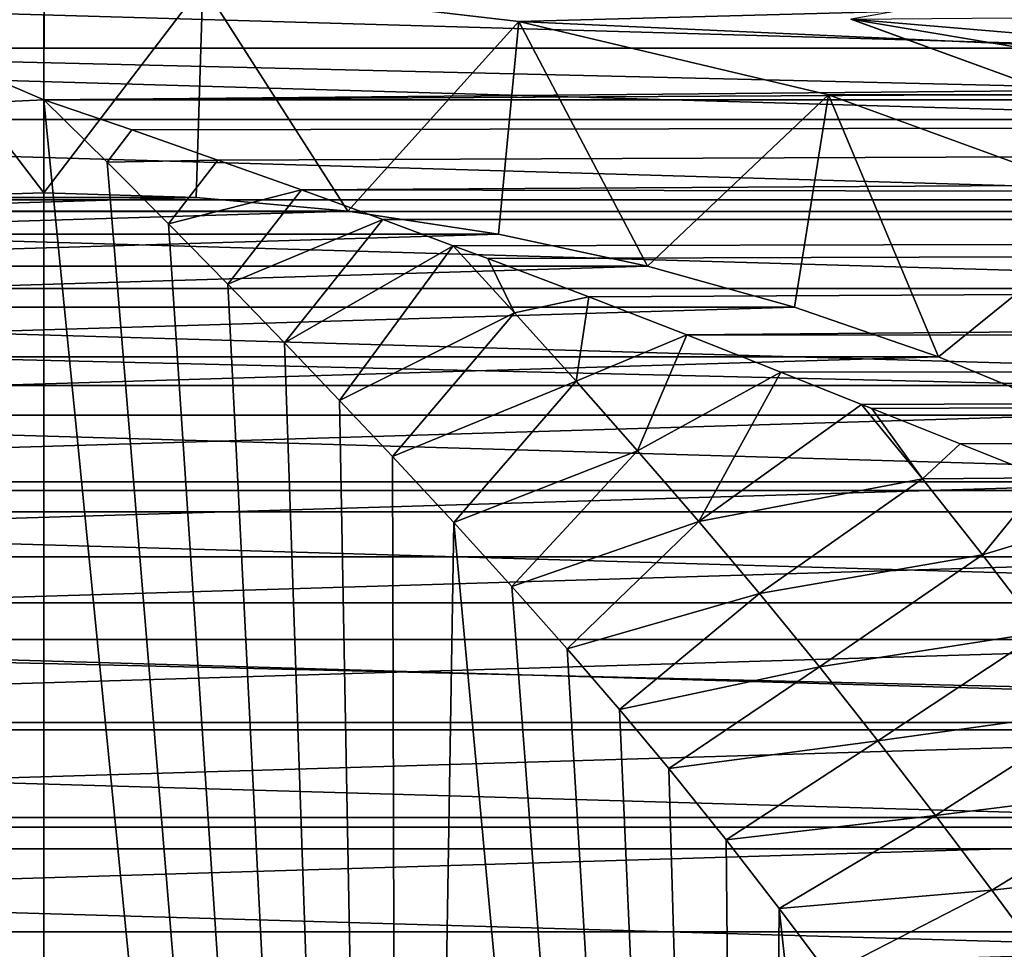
# Model space of a CAD drawing. Header units: metres. Extents: x -109 to 109, y -315 to 32.
# Tile 170 of 256: x -76.61 to -71.99, y 8.3 to 12.66. Entities that reach past the tile are written whole.
import ezdxf

# ---------------------------------------------------------------- set-up
doc = ezdxf.new("R2010")
doc.units = ezdxf.units.M
doc.layers.add('solid_K244242000C74_AAA', color=7, linetype='CONTINUOUS')

msp = doc.modelspace()

# ---------------------------------------------------------------- linework, layer by layer
at = {"layer": 'solid_K244242000C74_AAA'}
for points in [[(-47.117771, 11.762788, -83.82), (-105.882225, 11.762788, -83.82), (-105.289085, 13.147866, -83.82)], [(-47.117771, 11.762788, -83.82), (-105.289085, 13.147866, -83.82), (-47.710915, 13.147866, -83.82)], [(-78.18045, 13.010518, 7.270664), (-76.5, 12.287281, 8.603646), (-76.498627, 13.095736, 7.314486)], [(-76.498627, 13.095736, 7.314486), (-76.5, 12.287281, 8.603646), (-4.066669, 12.936611, 7.592371)], [(-78.18045, 13.010518, 7.270664), (-78.177765, 12.208551, 8.551981), (-76.5, 12.287281, 8.603646)], [(-76.5, 12.287281, 8.603646), (-5.185722, 12.661237, 8.0432), (-4.066669, 12.936611, 7.592371)], [(-81.905838, 12.529281, -48), (-81.168259, 12.822387, -48), (-71.094162, 12.529281, -48)], [(-81.168259, 12.822387, -48), (-71.831741, 12.822387, -48), (-71.094162, 12.529281, -48)], [(-77.246925, 12.828274, -49.5), (-77.215607, 11.828376, -48.5), (-76.5, 11.849957, -48.5)], [(-77.246925, 12.828274, -49.5), (-76.5, 11.849957, -48.5), (-75.753075, 12.828274, -49.5)], [(-75.753075, 12.828274, -49.5), (-76.5, 11.849957, -48.5), (-75.784393, 11.828376, -48.5)], [(-75.753075, 12.828274, -49.5), (-75.784393, 11.828376, -48.5), (-75.071678, 11.763607, -48.5)], [(-75.753075, 12.828274, -49.5), (-74.268463, 12.654752, -49.5), (-75.752983, 12.828264, -73.120003)], [(-75.753075, 12.828274, -49.5), (-75.071678, 11.763607, -48.5), (-74.268463, 12.654752, -49.5)], [(-75.752983, 12.828264, -73.120003), (-74.268761, 12.654784, -73.120003), (-67.385445, 12.841762, -73.120003)], [(-74.268463, 12.654752, -49.5), (-74.268761, 12.654784, -73.120003), (-75.752983, 12.828264, -73.120003)], [(-74.268761, 12.654784, -73.120003), (-66.679459, 12.310306, -73.120003), (-67.385445, 12.841762, -73.120003)], [(-71.094162, 12.529281, -30), (-71.831741, 12.822387, -30), (-72.708466, 12.665139, -30)], [(-72.708771, 12.665177, -27.5), (-68.519356, 12.700734, -27.5), (-67.147499, 11.727337, -27.5)], [(-76.5, 12.287281, 8.603646), (-6.382489, 12.275862, 8.619931), (-5.185722, 12.661237, 8.0432)], [(-74.268463, 12.654752, -49.5), (-75.071678, 11.763607, -48.5), (-74.364136, 11.655884, -48.5)], [(-74.268463, 12.654752, -49.5), (-74.364136, 11.655884, -48.5), (-73.663872, 11.505605, -48.5)], [(-74.268761, 12.654784, -73.120003), (-72.814537, 12.310127, -73.120003), (-66.679459, 12.310306, -73.120003)], [(-72.814552, 12.310158, -49.5), (-72.814537, 12.310127, -73.120003), (-74.268761, 12.654784, -73.120003)], [(-74.268463, 12.654752, -49.5), (-72.814552, 12.310158, -49.5), (-74.268761, 12.654784, -73.120003)], [(-74.268463, 12.654752, -49.5), (-73.663872, 11.505605, -48.5), (-72.814552, 12.310158, -49.5)], [(-72.708771, 12.665177, -27.5), (-67.147499, 11.727337, -27.5), (-71.263557, 12.13923, -27.5)], [(-72.708466, 12.665139, -30), (-72.708771, 12.665177, -27.5), (-71.263557, 12.13923, -27.5)], [(-71.26371, 12.139288, -30), (-72.708466, 12.665139, -30), (-71.263557, 12.13923, -27.5)], [(-71.094162, 12.529281, -30), (-72.708466, 12.665139, -30), (-71.26371, 12.139288, -30)], [(-82.625389, 12.193693, -48), (-81.905838, 12.529281, -48), (-70.374611, 12.193693, -48)], [(-81.905838, 12.529281, -48), (-71.094162, 12.529281, -48), (-70.374611, 12.193693, -48)], [(-72.814552, 12.310158, -49.5), (-73.663872, 11.505605, -48.5), (-72.974579, 11.313438, -48.5)], [(-72.814552, 12.310158, -49.5), (-72.974579, 11.313438, -48.5), (-72.298203, 11.080009, -48.5)], [(-72.814552, 12.310158, -49.5), (-71.410393, 11.799084, -49.5), (-72.814537, 12.310127, -73.120003)], [(-72.814552, 12.310158, -49.5), (-72.298203, 11.080009, -48.5), (-71.410393, 11.799084, -49.5)], [(-72.814537, 12.310127, -73.120003), (-71.410217, 11.798996, -73.120003), (-66.679459, 12.310306, -73.120003)], [(-71.410393, 11.799084, -49.5), (-71.410217, 11.798996, -73.120003), (-72.814537, 12.310127, -73.120003)], [(-76.5, -4.633224, 32.768631), (-76.5, 12.287281, 8.603646), (-78.177765, 12.208551, 8.551981)], [(-76.5, 12.287281, 8.603646), (-76.08654, 12.145227, 8.803037), (-6.382489, 12.275862, 8.619931)], [(-76.202248, 11.993285, 9.018363), (-76.08654, 12.145227, 8.803037), (-76.5, 12.287281, 8.603646)], [(-74.820534, -4.710484, 32.714535), (-76.5, 12.287281, 8.603646), (-76.5, -4.633224, 32.768631)], [(-74.820534, -4.710484, 32.714535), (-76.202248, 11.993285, 9.018363), (-76.5, 12.287281, 8.603646)], [(-76.08654, 12.145227, 8.803037), (-75.683411, 12.003826, 8.994897), (-6.382489, 12.275862, 8.619931)], [(-75.683411, 12.003826, 8.994897), (-75.290611, 11.863361, 9.17936), (-6.382489, 12.275862, 8.619931)], [(-75.290611, 11.863361, 9.17936), (-7.652481, 11.751925, 9.321601), (-6.382489, 12.275862, 8.619931)], [(-83.324333, 11.816706, -48), (-82.625389, 12.193693, -48), (-69.675667, 11.816706, -48)], [(-82.625389, 12.193693, -48), (-70.374611, 12.193693, -48), (-69.675667, 11.816706, -48)], [(-78.179466, -4.710484, 32.714535), (-76.5, -4.633224, 32.768631), (-78.177765, 12.208551, 8.551981)], [(-76.202248, 11.993285, 9.018363), (-75.683411, 12.003826, 8.994897), (-76.08654, 12.145227, 8.803037)], [(-75.914383, 11.704575, 9.415898), (-75.683411, 12.003826, 8.994897), (-76.202248, 11.993285, 9.018363)], [(-74.820534, -4.710484, 32.714535), (-75.914383, 11.704575, 9.415898), (-76.202248, 11.993285, 9.018363)], [(-75.914383, 11.704575, 9.415898), (-75.290611, 11.863361, 9.17936), (-75.683411, 12.003826, 8.994897)], [(-75.784393, 11.828376, -48.5), (-76.5, 11.849957, -48.5), (-77.215607, 11.828376, -48.5)], [(-75.63652, 11.421638, 9.796545), (-75.290611, 11.863361, 9.17936), (-75.914383, 11.704575, 9.415898)], [(-75.63652, 11.421638, 9.796545), (-74.90818, 11.724131, 9.356536), (-75.290611, 11.863361, 9.17936)], [(-75.290611, 11.863361, 9.17936), (-74.90818, 11.724131, 9.356536), (-7.652481, 11.751925, 9.321601)], [(-83.999771, 11.399978, -48), (-83.324333, 11.816706, -48), (-69.000229, 11.399978, -48)], [(-83.324333, 11.816706, -48), (-69.675667, 11.816706, -48), (-69.000229, 11.399978, -48)], [(-75.784393, 11.828376, -48.5), (-77.215607, 11.828376, -48.5), (-77.928322, 11.763607, -48.5)], [(-75.071678, 11.763607, -48.5), (-75.784393, 11.828376, -48.5), (-77.928322, 11.763607, -48.5)], [(-71.410393, 11.799084, -49.5), (-72.298203, 11.080009, -48.5), (-71.636269, 10.805857, -48.5)], [(-46.591377, 10.351391, -83.82), (-106.408623, 10.351391, -83.82), (-105.882225, 11.762788, -83.82)], [(-46.591377, 10.351391, -83.82), (-105.882225, 11.762788, -83.82), (-47.117771, 11.762788, -83.82)], [(-75.071678, 11.763607, -48.5), (-77.928322, 11.763607, -48.5), (-78.635864, 11.655884, -48.5)], [(-74.364136, 11.655884, -48.5), (-75.071678, 11.763607, -48.5), (-78.635864, 11.655884, -48.5)], [(-74.90818, 11.724131, 9.356536), (-74.577339, 11.601836, 9.507754), (-7.652481, 11.751925, 9.321601)], [(-74.577339, 11.601836, 9.507754), (-74.41507, 11.541227, 9.581236), (-7.652481, 11.751925, 9.321601)], [(-74.41507, 11.541227, 9.581236), (-73.939682, 11.361181, 9.794057), (-7.652481, 11.751925, 9.321601)], [(-73.939682, 11.361181, 9.794057), (-73.480316, 11.183306, 9.996683), (-7.652481, 11.751925, 9.321601)], [(-73.480316, 11.183306, 9.996683), (-8.928036, 11.085457, 10.105081), (-7.652481, 11.751925, 9.321601)], [(-74.820534, -4.710484, 32.714535), (-75.63652, 11.421638, 9.796545), (-75.914383, 11.704575, 9.415898)], [(-75.369148, 11.145352, 10.160065), (-74.90818, 11.724131, 9.356536), (-75.63652, 11.421638, 9.796545)], [(-75.369148, 11.145352, 10.160065), (-74.577339, 11.601836, 9.507754), (-74.90818, 11.724131, 9.356536)], [(-74.364136, 11.655884, -48.5), (-78.635864, 11.655884, -48.5), (-79.336128, 11.505605, -48.5)], [(-73.663872, 11.505605, -48.5), (-74.364136, 11.655884, -48.5), (-79.336128, 11.505605, -48.5)], [(-75.111511, 10.875334, 10.507835), (-74.577339, 11.601836, 9.507754), (-75.369148, 11.145352, 10.160065)], [(-74.28997, 11.286213, 9.890015), (-74.577339, 11.601836, 9.507754), (-75.111511, 10.875334, 10.507835)], [(-74.28997, 11.286213, 9.890015), (-74.41507, 11.541227, 9.581236), (-74.577339, 11.601836, 9.507754)], [(-74.28997, 11.286213, 9.890015), (-73.939682, 11.361181, 9.794057), (-74.41507, 11.541227, 9.581236)], [(-73.663872, 11.505605, -48.5), (-79.336128, 11.505605, -48.5), (-80.025421, 11.313438, -48.5)], [(-72.974579, 11.313438, -48.5), (-73.663872, 11.505605, -48.5), (-80.025421, 11.313438, -48.5)], [(-84.650291, 10.944372, -48), (-83.999771, 11.399978, -48), (-68.349709, 10.944372, -48)], [(-83.999771, 11.399978, -48), (-69.000229, 11.399978, -48), (-68.349709, 10.944372, -48)], [(-74.820534, -4.710484, 32.714535), (-75.369148, 11.145352, 10.160065), (-75.63652, 11.421638, 9.796545)], [(-74.28997, 11.286213, 9.890015), (-74.000397, 10.96524, 10.26865), (-73.939682, 11.361181, 9.794057)], [(-74.000397, 10.96524, 10.26865), (-73.480316, 11.183306, 9.996683), (-73.939682, 11.361181, 9.794057)], [(-72.974579, 11.313438, -48.5), (-80.025421, 11.313438, -48.5), (-80.701797, 11.080009, -48.5)], [(-72.298203, 11.080009, -48.5), (-72.974579, 11.313438, -48.5), (-80.701797, 11.080009, -48.5)], [(-74.28997, 11.286213, 9.890015), (-75.111511, 10.875334, 10.507835), (-74.862427, 10.610888, 10.841472)], [(-74.28997, 11.286213, 9.890015), (-74.862427, 10.610888, 10.841472), (-74.000397, 10.96524, 10.26865)], [(-74.000397, 10.96524, 10.26865), (-73.711861, 10.638804, 10.645045), (-73.480316, 11.183306, 9.996683)], [(-73.711861, 10.638804, 10.645045), (-73.037918, 11.007906, 10.189505), (-73.480316, 11.183306, 9.996683)], [(-73.480316, 11.183306, 9.996683), (-73.037918, 11.007906, 10.189505), (-8.928036, 11.085457, 10.105081)], [(-74.820534, -4.710484, 32.714535), (-75.111511, 10.875334, 10.507835), (-75.369148, 11.145352, 10.160065)], [(-72.298203, 11.080009, -48.5), (-80.701797, 11.080009, -48.5), (-81.363731, 10.805857, -48.5)], [(-71.636269, 10.805857, -48.5), (-72.298203, 11.080009, -48.5), (-81.363731, 10.805857, -48.5)], [(-73.037918, 11.007906, 10.189505), (-72.658936, 10.856059, 10.351134), (-8.928036, 11.085457, 10.105081)], [(-72.658936, 10.856059, 10.351134), (-72.610527, 10.836659, 10.371442), (-8.928036, 11.085457, 10.105081)], [(-72.610527, 10.836659, 10.371442), (-72.196281, 10.67113, 10.541678), (-8.928036, 11.085457, 10.105081)], [(-72.196281, 10.67113, 10.541678), (-71.79599, 10.5114, 10.700956), (-8.928036, 11.085457, 10.105081)], [(-73.711861, 10.638804, 10.645045), (-73.423828, 10.306338, 11.019986), (-73.037918, 11.007906, 10.189505)], [(-73.423828, 10.306338, 11.019986), (-72.658936, 10.856059, 10.351134), (-73.037918, 11.007906, 10.189505)], [(-74.000397, 10.96524, 10.26865), (-74.862427, 10.610888, 10.841472), (-74.574921, 10.302055, 11.222577)], [(-74.000397, 10.96524, 10.26865), (-74.574921, 10.302055, 11.222577), (-73.711861, 10.638804, 10.645045)], [(-85.272934, 10.451867, -48), (-84.650291, 10.944372, -48), (-67.727066, 10.451867, -48)], [(-84.650291, 10.944372, -48), (-68.349709, 10.944372, -48), (-67.727066, 10.451867, -48)], [(-74.820534, -4.710484, 32.714535), (-74.862427, 10.610888, 10.841472), (-75.111511, 10.875334, 10.507835)], [(-73.423828, 10.306338, 11.019986), (-72.373589, 10.507123, 10.71569), (-72.658936, 10.856059, 10.351134)], [(-72.373589, 10.507123, 10.71569), (-72.610527, 10.836659, 10.371442), (-72.658936, 10.856059, 10.351134)], [(-72.373589, 10.507123, 10.71569), (-72.196281, 10.67113, 10.541678), (-72.610527, 10.836659, 10.371442)], [(-71.636269, 10.805857, -48.5), (-81.363731, 10.805857, -48.5), (-82.007004, 10.492633, -48.5)], [(-70.992996, 10.492633, -48.5), (-71.636269, 10.805857, -48.5), (-82.007004, 10.492633, -48.5)], [(-73.711861, 10.638804, 10.645045), (-74.574921, 10.302055, 11.222577), (-74.301125, 10.001123, 11.586102)], [(-73.711861, 10.638804, 10.645045), (-74.301125, 10.001123, 11.586102), (-73.423828, 10.306338, 11.019986)], [(-72.373589, 10.507123, 10.71569), (-71.79599, 10.5114, 10.700956), (-72.196281, 10.67113, 10.541678)], [(-74.820534, -4.710484, 32.714535), (-74.574921, 10.302055, 11.222577), (-74.862427, 10.610888, 10.841472)], [(-73.423828, 10.306338, 11.019986), (-73.137764, 9.968004, 11.393909), (-72.373589, 10.507123, 10.71569)], [(-73.137764, 9.968004, 11.393909), (-72.090744, 10.149611, 11.079749), (-72.373589, 10.507123, 10.71569)], [(-72.373589, 10.507123, 10.71569), (-72.090744, 10.149611, 11.079749), (-71.79599, 10.5114, 10.700956)], [(-72.090744, 10.149611, 11.079749), (-71.408989, 10.357245, 10.850229), (-71.79599, 10.5114, 10.700956)], [(-70.992996, 10.492633, -48.5), (-82.007004, 10.492633, -48.5), (-82.63015, 10.141165, -48.5)], [(-70.36985, 10.141165, -48.5), (-70.992996, 10.492633, -48.5), (-82.63015, 10.141165, -48.5)], [(-85.865791, 9.924127, -48), (-85.272934, 10.451867, -48), (-67.134209, 9.924127, -48)], [(-85.272934, 10.451867, -48), (-67.727066, 10.451867, -48), (-67.134209, 9.924127, -48)], [(-46.132748, 8.916736, -83.82), (-106.867256, 8.916736, -83.82), (-106.408623, 10.351391, -83.82)], [(-46.132748, 8.916736, -83.82), (-106.408623, 10.351391, -83.82), (-46.591377, 10.351391, -83.82)], [(-72.090744, 10.149611, 11.079749), (-71.812912, 9.786457, 11.443646), (-71.408989, 10.357245, 10.850229)], [(-74.820534, -4.710484, 32.714535), (-73.162186, -4.941292, 32.552921), (-74.574921, 10.302055, 11.222577)], [(-73.162186, -4.941292, 32.552921), (-74.301125, 10.001123, 11.586102), (-74.574921, 10.302055, 11.222577)], [(-73.423828, 10.306338, 11.019986), (-74.301125, 10.001123, 11.586102), (-74.041504, 9.707992, 11.933603)], [(-73.423828, 10.306338, 11.019986), (-74.041504, 9.707992, 11.933603), (-73.137764, 9.968004, 11.393909)], [(-70.36985, 10.141165, -48.5), (-82.63015, 10.141165, -48.5), (-83.231888, 9.75212, -48.5)], [(-69.768112, 9.75212, -48.5), (-70.36985, 10.141165, -48.5), (-83.231888, 9.75212, -48.5)], [(-73.137764, 9.968004, 11.393909), (-72.856857, 9.624216, 11.767355), (-72.090744, 10.149611, 11.079749)], [(-72.856857, 9.624216, 11.767355), (-71.812912, 9.786457, 11.443646), (-72.090744, 10.149611, 11.079749)], [(-73.162186, -4.941292, 32.552921), (-74.041504, 9.707992, 11.933603), (-74.301125, 10.001123, 11.586102)], [(-73.137764, 9.968004, 11.393909), (-74.041504, 9.707992, 11.933603), (-73.795891, 9.423042, 12.265745)], [(-73.137764, 9.968004, 11.393909), (-73.795891, 9.423042, 12.265745), (-72.856857, 9.624216, 11.767355)], [(-86.42733, 9.362391, -48), (-85.865791, 9.924127, -48), (-66.57267, 9.362391, -48)], [(-85.865791, 9.924127, -48), (-67.134209, 9.924127, -48), (-66.57267, 9.362391, -48)], [(-72.856857, 9.624216, 11.767355), (-72.582214, 9.276039, 12.139813), (-71.812912, 9.786457, 11.443646)], [(-72.582214, 9.276039, 12.139813), (-71.536179, 9.421842, 11.803047), (-71.812912, 9.786457, 11.443646)], [(-69.768112, 9.75212, -48.5), (-83.231888, 9.75212, -48.5), (-83.808151, 9.328094, -48.5)], [(-69.191849, 9.328094, -48.5), (-69.768112, 9.75212, -48.5), (-83.808151, 9.328094, -48.5)], [(-73.162186, -4.941292, 32.552921), (-73.795891, 9.423042, 12.265745), (-74.041504, 9.707992, 11.933603)], [(-72.856857, 9.624216, 11.767355), (-73.795891, 9.423042, 12.265745), (-73.564705, 9.145864, 12.584454)], [(-72.856857, 9.624216, 11.767355), (-73.564705, 9.145864, 12.584454), (-72.582214, 9.276039, 12.139813)], [(-73.162186, -4.941292, 32.552921), (-73.564705, 9.145864, 12.584454), (-73.795891, 9.423042, 12.265745)], [(-72.582214, 9.276039, 12.139813), (-72.312111, 8.925778, 12.508725), (-71.536179, 9.421842, 11.803047)], [(-72.312111, 8.925778, 12.508725), (-71.260147, 9.057611, 12.156168), (-71.536179, 9.421842, 11.803047)], [(-86.954872, 8.769349, -48), (-86.42733, 9.362391, -48), (-66.045128, 8.769349, -48)], [(-86.42733, 9.362391, -48), (-66.57267, 9.362391, -48), (-66.045128, 8.769349, -48)], [(-69.191849, 9.328094, -48.5), (-83.808151, 9.328094, -48.5), (-84.357765, 8.870054, -48.5)], [(-68.642235, 8.870054, -48.5), (-69.191849, 9.328094, -48.5), (-84.357765, 8.870054, -48.5)], [(-72.582214, 9.276039, 12.139813), (-73.564705, 9.145864, 12.584454), (-73.295311, 8.811213, 12.964171)], [(-72.582214, 9.276039, 12.139813), (-73.295311, 8.811213, 12.964171), (-72.312111, 8.925778, 12.508725)], [(-73.162186, -4.941292, 32.552921), (-73.295311, 8.811213, 12.964171), (-73.564705, 9.145864, 12.584454)], [(-72.312111, 8.925778, 12.508725), (-72.046646, 8.574275, 12.873345), (-71.260147, 9.057611, 12.156168)], [(-72.046646, 8.574275, 12.873345), (-70.98555, 8.693891, 12.503011), (-71.260147, 9.057611, 12.156168)], [(-45.742775, 7.461317, -83.82), (-107.257225, 7.461317, -83.82), (-106.867256, 8.916736, -83.82)], [(-45.742775, 7.461317, -83.82), (-106.867256, 8.916736, -83.82), (-46.132748, 8.916736, -83.82)], [(-72.312111, 8.925778, 12.508725), (-73.295311, 8.811213, 12.964171), (-73.045395, 8.489083, 13.325026)], [(-72.312111, 8.925778, 12.508725), (-73.045395, 8.489083, 13.325026), (-72.046646, 8.574275, 12.873345)], [(-68.642235, 8.870054, -48.5), (-84.357765, 8.870054, -48.5), (-84.87944, 8.378959, -48.5)], [(-68.12056, 8.378959, -48.5), (-68.642235, 8.870054, -48.5), (-84.87944, 8.378959, -48.5)], [(-73.162186, -4.941292, 32.552921), (-73.045395, 8.489083, 13.325026), (-73.295311, 8.811213, 12.964171)], [(-87.447166, 8.146531, -48), (-86.954872, 8.769349, -48), (-65.552834, 8.146531, -48)], [(-86.954872, 8.769349, -48), (-66.045128, 8.769349, -48), (-65.552834, 8.146531, -48)], [(-72.046646, 8.574275, 12.873345), (-71.785828, 8.221563, 13.233874), (-70.98555, 8.693891, 12.503011)], [(-72.046646, 8.574275, 12.873345), (-73.045395, 8.489083, 13.325026), (-72.813988, 8.17984, 13.667796)], [(-72.046646, 8.574275, 12.873345), (-72.813988, 8.17984, 13.667796), (-71.785828, 8.221563, 13.233874)], [(-73.162186, -4.941292, 32.552921), (-71.545815, -5.322745, 32.285824), (-73.045395, 8.489083, 13.325026)], [(-71.545815, -5.322745, 32.285824), (-72.813988, 8.17984, 13.667796), (-73.045395, 8.489083, 13.325026)], [(-68.12056, 8.378959, -48.5), (-84.87944, 8.378959, -48.5), (-85.369865, 7.857977, -48.5)], [(-67.630135, 7.857977, -48.5), (-68.12056, 8.378959, -48.5), (-85.369865, 7.857977, -48.5)]]:
    msp.add_3dface(points, dxfattribs=at)

doc.saveas('drawing.dxf')
